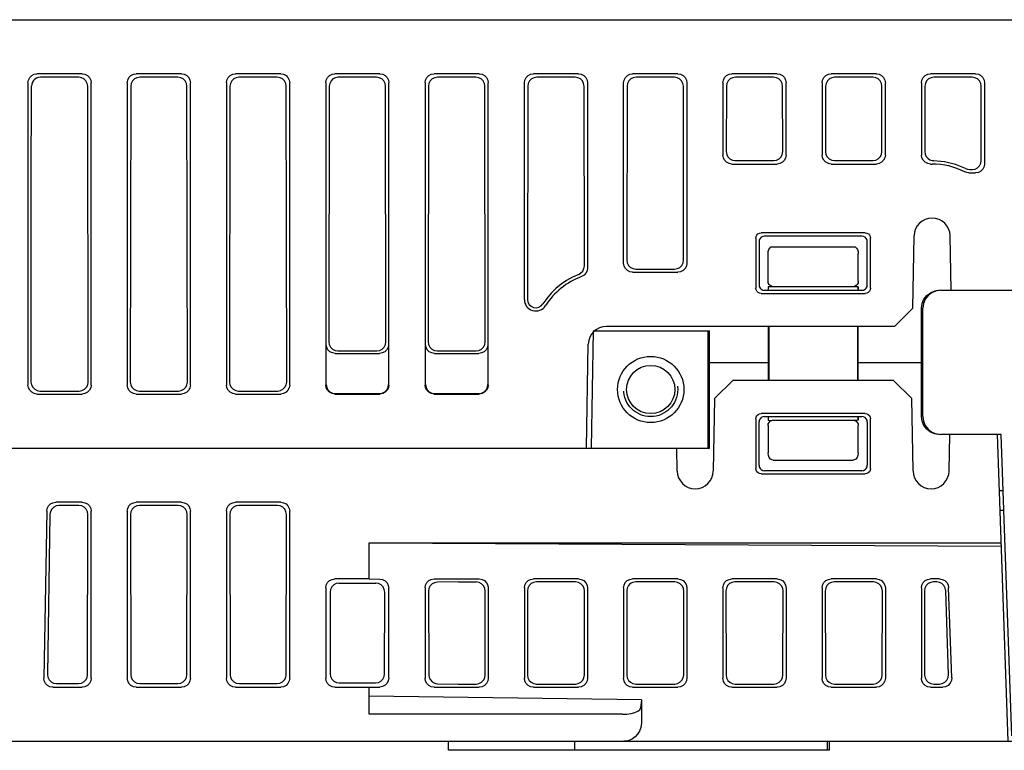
# Model space of a CAD drawing. Extents: x 78 to 816, y 33 to 540.
# Tile 20 of 21: x 676 to 731, y 500 to 540. Entities that reach past the tile are written whole.
import ezdxf

# ---------------------------------------------------------------- set-up
doc = ezdxf.new("R2010")
doc.units = 0
doc.header["$LTSCALE"] = 46.2
doc.linetypes.add('HIDDEN', pattern=[0.2, 0.1, -0.1])
for name, color, linetype in [('ALL_AXIS', 7, 'CONTINUOUS'), ('ALL_FEATURES', 7, 'CONTINUOUS'), ('DEFAULT_2', 8, 'HIDDEN')]:
    doc.layers.add(name, color=color, linetype=linetype)

msp = doc.modelspace()

# ---------------------------------------------------------------- linework, layer by layer
at = {"layer": 'ALL_AXIS', "color": 7, "linetype": 'CONTINUOUS'}
msp.add_line((707.806, 522.75), (707.693, 516.25), dxfattribs=at)
at = {"layer": 'ALL_FEATURES', "color": 7, "linetype": 'CONTINUOUS'}
for p, q in [((640, 540), (778.5, 540)), ((679.502, 537), (676.998, 537)), ((679.309, 536.807), (677.191, 536.807)), ((685.002, 537), (682.498, 537)), ((684.809, 536.807), (682.691, 536.807)), ((690.502, 537), (687.998, 537)), ((690.309, 536.807), (688.191, 536.807)), ((696.002, 537), (693.498, 537)), ((695.809, 536.807), (693.691, 536.807)), ((701.502, 537), (698.998, 537)), ((701.309, 536.807), (699.191, 536.807)), ((707.002, 537), (704.498, 537)), ((706.809, 536.807), (704.691, 536.807)), ((712.502, 537), (709.998, 537)), ((712.309, 536.807), (710.191, 536.807)), ((718.002, 537), (715.498, 537)), ((717.809, 536.807), (715.691, 536.807)), ((723.502, 537), (720.998, 537)), ((723.309, 536.807), (721.191, 536.807)), ((729.002, 537), (726.498, 537)), ((728.809, 536.807), (726.691, 536.807)), ((676.5, 536.502), (676.5, 519.748)), ((679.833, 519.915), (679.808, 536.31)), ((680, 519.748), (680, 536.502)), ((682, 536.502), (682, 519.748)), ((682.192, 536.31), (682.167, 519.915)), ((685.333, 519.915), (685.308, 536.31)), ((685.5, 519.748), (685.5, 536.502)), ((687.5, 536.502), (687.5, 519.748)), ((687.692, 536.31), (687.667, 519.915)), ((690.833, 519.915), (690.808, 536.31)), ((691, 519.748), (691, 536.502)), ((693, 536.502), (693, 519.748)), ((693.192, 536.31), (693.171, 522.142)), ((696.329, 522.142), (696.308, 536.31)), ((696.5, 519.748), (696.5, 536.502)), ((698.5, 536.502), (698.5, 519.748)), ((698.692, 536.31), (698.671, 522.142)), ((701.829, 522.142), (701.808, 536.31)), ((702, 519.748), (702, 536.502)), ((704, 524.491), (704, 536.502)), ((704.192, 536.31), (704.174, 524.491)), ((707.323, 526.348), (707.308, 536.31)), ((707.5, 536.502), (707.5, 526.226)), ((709.5, 526.498), (709.5, 536.502)), ((709.692, 536.31), (709.678, 526.676)), ((712.822, 526.676), (712.808, 536.31)), ((713, 536.502), (713, 526.498)), ((715, 536.502), (715, 532.498)), ((715.192, 536.31), (715.187, 532.685)), ((718.313, 532.685), (718.308, 536.31)), ((718.5, 532.498), (718.5, 536.502)), ((720.5, 536.502), (720.5, 532.498)), ((720.692, 536.31), (720.687, 532.685)), ((723.813, 532.685), (723.808, 536.31)), ((724, 532.498), (724, 536.502)), ((726, 536.502), (726, 532.498)), ((726.192, 536.31), (726.187, 532.684)), ((729.314, 532.197), (729.308, 536.31)), ((729.5, 536.502), (729.5, 532.011)), ((715.498, 532), (718.002, 532)), ((715.684, 532.186), (717.816, 532.186)), ((720.998, 532), (723.502, 532)), ((721.184, 532.186), (723.316, 532.186)), ((726.498, 532), (726.587, 532)), ((728.623, 531.513), (729.002, 531.513)), ((728.667, 531.698), (728.817, 531.698)), ((722.881, 528.18), (717.119, 528.18)), ((716.821, 527.88), (716.825, 525.123)), ((717, 527.701), (717, 525.299)), ((722.701, 528), (717.299, 528)), ((723, 525.299), (723, 527.701)), ((723.175, 525.123), (723.179, 527.88)), ((725.517, 524), (725.588, 528.017)), ((727.64, 525), (727.587, 528.017)), ((717.5, 525.5), (717.5, 527.027)), ((717.664, 527.4), (722.336, 527.4)), ((722.5, 525.5), (722.5, 527.027)), ((709.998, 526), (712.502, 526)), ((710.175, 526.177), (712.325, 526.177)), ((717.124, 524.825), (722.876, 524.825)), ((717.298, 525), (722.702, 525)), ((717.5, 525.199), (717.5, 525)), ((717.5, 525.197), (717.507, 525)), ((722.2, 525.2), (717.8, 525.2)), ((722.5, 525.197), (722.493, 525)), ((722.5, 525), (722.5, 525.199)), ((727.074, 525), (752.227, 525)), ((724.5, 523), (725.517, 524)), ((726.002, 521), (726.001, 524)), ((726.073, 518), (726.073, 524)), ((707.806, 522.75), (714.249, 522.75)), ((724.5, 523), (708.543, 523)), ((714.177, 516.25), (714.177, 522.75)), ((714.248, 521), (714.249, 522.75)), ((717.499, 523), (717.498, 521)), ((717.535, 523), (717.535, 520)), ((722.465, 523), (722.465, 520)), ((722.502, 521), (722.501, 523)), ((693.026, 519.774), (693.026, 521.998)), ((693.524, 521.5), (695.976, 521.5)), ((693.668, 521.644), (695.832, 521.644)), ((696.474, 521.998), (696.474, 519.774)), ((698.526, 519.774), (698.526, 521.998)), ((699.024, 521.5), (701.476, 521.5)), ((699.168, 521.644), (701.332, 521.644)), ((701.974, 521.998), (701.974, 519.774)), ((707.443, 516.25), (707.543, 522.017)), ((714.248, 521), (717.498, 521)), ((714.25, 516.25), (714.248, 521)), ((717.498, 521), (717.498, 520)), ((722.502, 521), (726.002, 521)), ((722.502, 520), (722.502, 521)), ((726.001, 518), (726.002, 521)), ((715.552, 520), (714.535, 519)), ((724.448, 520), (715.552, 520)), ((725.465, 519), (724.448, 520)), ((677.165, 519.416), (679.335, 519.416)), ((682.665, 519.416), (684.835, 519.416)), ((688.165, 519.416), (690.335, 519.416)), ((676.998, 519.25), (679.502, 519.25)), ((682.498, 519.25), (685.002, 519.25)), ((687.998, 519.25), (690.502, 519.25)), ((693.498, 519.25), (696.002, 519.25)), ((693.524, 519.276), (695.976, 519.276)), ((698.998, 519.25), (701.502, 519.25)), ((699.024, 519.276), (701.476, 519.276)), ((714.535, 519), (714.465, 514.983)), ((725.535, 514.983), (725.465, 519)), ((716.826, 517.875), (716.822, 515.121)), ((717, 515.299), (717, 517.701)), ((722.875, 518.173), (717.125, 518.173)), ((717.298, 518), (722.702, 518)), ((717.5, 518), (717.5, 517.8)), ((717.507, 518), (717.5, 517.788)), ((717.5, 517.8), (717.712, 517.786)), ((717.8, 517.8), (722.2, 517.8)), ((722.5, 517.8), (722.288, 517.786)), ((722.493, 518), (722.5, 517.793)), ((722.5, 517.8), (722.5, 518)), ((723, 517.701), (723, 515.299)), ((723.178, 515.121), (723.174, 517.875)), ((717.5, 517.5), (717.5, 515.99)), ((722.5, 515.99), (722.5, 517.5)), ((730.417, 517), (727.074, 517)), ((727.535, 514.983), (727.57, 517)), ((730.8, 500), (730.206, 517)), ((731, 500.3), (730.417, 517)), ((675.383, 516.25), (714.25, 516.25)), ((712.465, 514.983), (712.443, 516.25)), ((717.793, 515.576), (722.207, 515.576)), ((722.701, 515), (717.299, 515)), ((717.121, 514.822), (722.879, 514.822)), ((730.315, 513.9), (730.525, 513.9)), ((677.54, 512.761), (677.378, 503.507)), ((679.502, 513.25), (678.038, 513.25)), ((679.321, 513.069), (678.215, 513.069)), ((685.002, 513.25), (682.498, 513.25)), ((684.821, 513.069), (682.679, 513.069)), ((690.502, 513.25), (687.998, 513.25)), ((690.321, 513.069), (688.179, 513.069)), ((730.564, 512.785), (730.354, 512.785)), ((677.718, 512.579), (677.577, 503.702)), ((679.805, 503.693), (679.818, 512.57)), ((680, 503.498), (680, 512.752)), ((682, 512.752), (682, 503.498)), ((682.182, 512.57), (682.195, 503.693)), ((685.305, 503.693), (685.318, 512.57)), ((685.5, 503.498), (685.5, 512.752)), ((687.5, 512.752), (687.5, 503.498)), ((687.682, 512.57), (687.695, 503.693)), ((690.805, 503.693), (690.818, 512.57)), ((691, 503.498), (691, 512.752)), ((695.4, 511), (730.416, 511)), ((695.4, 511), (730.422, 510.812)), ((695.4, 509), (695.4, 511)), ((695.4, 509), (693.498, 509)), ((695.4, 509), (695.994, 508.992)), ((698.998, 509), (701.502, 509)), ((707.002, 509), (704.498, 509)), ((712.502, 509), (709.998, 509)), ((718.002, 509), (715.498, 509)), ((723.502, 509), (720.998, 509)), ((727.003, 509), (726.498, 509)), ((693, 508.502), (693, 503.498)), ((693.731, 508.767), (695.769, 508.767)), ((696.485, 503.513), (696.485, 508.487)), ((698.5, 508.509), (698.5, 503.491)), ((700.35, 508.834), (699.183, 508.818)), ((700.35, 508.834), (701.338, 508.834)), ((702, 508.495), (702, 503.505)), ((704, 508.509), (704, 503.491)), ((706.838, 508.834), (704.667, 508.834)), ((707.5, 508.495), (707.5, 503.505)), ((709.5, 508.509), (709.5, 503.491)), ((712.338, 508.834), (710.167, 508.834)), ((713, 508.495), (713, 503.505)), ((715, 508.509), (715, 503.491)), ((717.838, 508.834), (715.667, 508.834)), ((718.5, 508.495), (718.5, 503.505)), ((720.5, 508.509), (720.5, 503.491)), ((723.338, 508.834), (721.167, 508.834)), ((724, 508.495), (724, 503.505)), ((726, 508.509), (726, 503.491)), ((726.844, 508.834), (726.667, 508.834)), ((727.675, 503.522), (727.501, 508.513)), ((693.234, 508.268), (693.241, 503.739)), ((696.259, 503.739), (696.266, 508.268)), ((698.692, 508.319), (698.699, 503.688)), ((701.828, 503.679), (701.835, 508.328)), ((704.17, 508.341), (704.177, 503.666)), ((707.328, 503.679), (707.335, 508.328)), ((709.67, 508.341), (709.677, 503.666)), ((712.828, 503.679), (712.835, 508.328)), ((715.17, 508.341), (715.177, 503.666)), ((718.328, 503.679), (718.335, 508.328)), ((720.67, 508.341), (720.677, 503.666)), ((723.828, 503.679), (723.835, 508.328)), ((726.17, 508.341), (726.177, 503.666)), ((727.497, 503.697), (727.342, 508.346)), ((677.876, 503), (679.502, 503)), ((678.076, 503.196), (679.306, 503.196)), ((682.498, 503), (685.002, 503)), ((682.694, 503.196), (684.806, 503.196)), ((687.998, 503), (690.502, 503)), ((688.194, 503.196), (690.306, 503.196)), ((693.498, 503), (695.4, 503)), ((693.74, 503.242), (695.76, 503.242)), ((695.4, 503), (695.994, 503.008)), ((695.4, 501.5), (695.4, 503)), ((698.998, 503), (701.502, 503)), ((699.191, 503.191), (700.342, 503.175)), ((700.342, 503.175), (701.329, 503.175)), ((704.498, 503), (707.002, 503)), ((704.676, 503.175), (706.829, 503.175)), ((709.998, 503), (712.502, 503)), ((710.176, 503.175), (712.329, 503.175)), ((715.498, 503), (718.002, 503)), ((715.676, 503.175), (717.829, 503.175)), ((720.998, 503), (723.502, 503)), ((721.176, 503.175), (723.329, 503.175)), ((726.498, 503), (727.178, 503)), ((726.676, 503.175), (726.998, 503.175)), ((710.481, 502.299), (695.4, 502.5)), ((710.481, 502.299), (710.434, 501.834)), ((710.481, 502.299), (710.481, 501)), ((709.434, 501.5), (695.4, 501.5)), ((649.49, 500), (775.6, 500)), ((699.8, 499.5), (699.8, 500)), ((706.8, 499.5), (706.8, 500)), ((716.3, 500), (716.299, 500.005)), ((720.8, 499.5), (720.8, 500)), ((720.9, 499.5), (720.9, 500)), ((720.9, 499.5), (699.8, 499.5))]:
    msp.add_line(p, q, dxfattribs=at)
for points in [[(676.5, 536.502), (676.524, 536.656), (676.595, 536.795), (676.705, 536.905), (676.844, 536.976), (676.998, 537)], [(677.191, 536.807), (677.078, 536.794), (676.973, 536.757), (676.878, 536.697)], [(679.808, 536.31), (679.783, 536.464), (679.712, 536.602), (679.602, 536.712), (679.463, 536.783), (679.309, 536.807)], [(679.502, 537), (679.656, 536.976), (679.795, 536.905), (679.905, 536.795), (679.976, 536.656), (680, 536.502)], [(682, 536.502), (682.024, 536.656), (682.095, 536.795), (682.205, 536.905), (682.344, 536.976), (682.498, 537)], [(682.691, 536.807), (682.537, 536.783), (682.398, 536.712), (682.288, 536.602), (682.217, 536.464), (682.192, 536.31)], [(685.308, 536.31), (685.283, 536.464), (685.212, 536.602), (685.102, 536.712), (684.963, 536.783), (684.809, 536.807)], [(685.002, 537), (685.156, 536.976), (685.295, 536.905), (685.405, 536.795), (685.476, 536.656), (685.5, 536.502)], [(687.5, 536.502), (687.524, 536.656), (687.595, 536.795), (687.705, 536.905), (687.844, 536.976), (687.998, 537)], [(688.191, 536.807), (688.037, 536.783), (687.898, 536.712), (687.788, 536.602), (687.717, 536.464), (687.692, 536.31)], [(690.808, 536.31), (690.783, 536.464), (690.712, 536.602), (690.602, 536.712), (690.463, 536.783), (690.309, 536.807)], [(690.502, 537), (690.656, 536.976), (690.795, 536.905), (690.905, 536.795), (690.976, 536.656), (691, 536.502)], [(693, 536.502), (693.024, 536.656), (693.095, 536.795), (693.205, 536.905), (693.344, 536.976), (693.498, 537)], [(693.691, 536.807), (693.537, 536.783), (693.398, 536.712), (693.288, 536.602), (693.217, 536.464), (693.192, 536.31)], [(696.308, 536.31), (696.283, 536.464), (696.212, 536.602), (696.102, 536.712), (695.963, 536.783), (695.809, 536.807)], [(696.002, 537), (696.156, 536.976), (696.295, 536.905), (696.405, 536.795), (696.476, 536.656), (696.5, 536.502)], [(698.5, 536.502), (698.524, 536.656), (698.595, 536.795), (698.705, 536.905), (698.844, 536.976), (698.998, 537)], [(699.191, 536.807), (699.037, 536.783), (698.898, 536.712), (698.788, 536.602), (698.717, 536.464), (698.692, 536.31)], [(701.808, 536.31), (701.783, 536.464), (701.712, 536.602), (701.602, 536.712), (701.463, 536.783), (701.309, 536.807)], [(701.502, 537), (701.656, 536.976), (701.795, 536.905), (701.905, 536.795), (701.976, 536.656), (702, 536.502)], [(704, 536.502), (704.024, 536.656), (704.095, 536.795), (704.205, 536.905), (704.344, 536.976), (704.498, 537)], [(704.691, 536.807), (704.537, 536.783), (704.398, 536.712), (704.288, 536.602), (704.217, 536.464), (704.192, 536.31)], [(707.308, 536.31), (707.283, 536.464), (707.212, 536.602), (707.102, 536.712), (706.963, 536.783), (706.809, 536.807)], [(707.002, 537), (707.156, 536.976), (707.295, 536.905), (707.405, 536.795), (707.476, 536.656), (707.5, 536.502)], [(709.5, 536.502), (709.524, 536.656), (709.595, 536.795), (709.705, 536.905), (709.844, 536.976), (709.998, 537)], [(710.191, 536.807), (710.037, 536.783), (709.898, 536.712), (709.788, 536.602), (709.717, 536.464), (709.692, 536.31)], [(712.808, 536.31), (712.783, 536.464), (712.712, 536.602), (712.602, 536.712), (712.463, 536.783), (712.309, 536.807)], [(712.502, 537), (712.656, 536.976), (712.795, 536.905), (712.905, 536.795), (712.976, 536.656), (713, 536.502)], [(715, 536.502), (715.024, 536.656), (715.095, 536.795), (715.205, 536.905), (715.344, 536.976), (715.498, 537)], [(715.691, 536.807), (715.537, 536.783), (715.398, 536.712), (715.288, 536.602), (715.217, 536.464), (715.192, 536.31)], [(718.308, 536.31), (718.283, 536.464), (718.212, 536.602), (718.102, 536.712), (717.963, 536.783), (717.809, 536.807)], [(718.002, 537), (718.156, 536.976), (718.295, 536.905), (718.405, 536.795), (718.476, 536.656), (718.5, 536.502)], [(720.5, 536.502), (720.524, 536.656), (720.595, 536.795), (720.705, 536.905), (720.844, 536.976), (720.998, 537)], [(721.191, 536.807), (721.037, 536.783), (720.898, 536.712), (720.788, 536.602), (720.717, 536.464), (720.692, 536.31)], [(723.808, 536.31), (723.783, 536.464), (723.712, 536.602), (723.602, 536.712), (723.463, 536.783), (723.309, 536.807)], [(723.502, 537), (723.656, 536.976), (723.795, 536.905), (723.905, 536.795), (723.976, 536.656), (724, 536.502)], [(726, 536.502), (726.024, 536.656), (726.095, 536.795), (726.205, 536.905), (726.344, 536.976), (726.498, 537)], [(726.691, 536.807), (726.537, 536.783), (726.398, 536.712), (726.288, 536.602), (726.217, 536.464), (726.192, 536.31)], [(729.308, 536.31), (729.283, 536.464), (729.212, 536.602), (729.102, 536.712), (728.963, 536.783), (728.809, 536.807)], [(729.002, 537), (729.156, 536.976), (729.295, 536.905), (729.405, 536.795), (729.476, 536.656), (729.5, 536.502)], [(676.668, 519.916), (676.675, 525.334), (676.684, 530.831), (676.694, 536.308)], [(676.878, 536.697), (676.803, 536.621), (676.744, 536.528), (676.707, 536.42), (676.694, 536.308)], [(715.498, 532), (715.344, 532.024), (715.205, 532.095), (715.095, 532.205), (715.024, 532.344), (715, 532.498)], [(715.187, 532.685), (715.211, 532.53), (715.281, 532.391), (715.391, 532.281), (715.53, 532.21), (715.684, 532.186)], [(717.816, 532.186), (717.97, 532.21), (718.109, 532.281), (718.219, 532.391), (718.289, 532.53), (718.313, 532.685)], [(718.5, 532.498), (718.476, 532.344), (718.405, 532.205), (718.295, 532.095), (718.156, 532.024), (718.002, 532)], [(720.998, 532), (720.844, 532.024), (720.705, 532.095), (720.595, 532.205), (720.524, 532.344), (720.5, 532.498)], [(720.687, 532.685), (720.711, 532.53), (720.781, 532.391), (720.891, 532.281), (721.03, 532.21), (721.184, 532.186)], [(723.316, 532.186), (723.47, 532.21), (723.609, 532.281), (723.719, 532.391), (723.789, 532.53), (723.813, 532.685)], [(724, 532.498), (723.976, 532.344), (723.905, 532.205), (723.795, 532.095), (723.656, 532.024), (723.502, 532)], [(726.498, 532), (726.344, 532.024), (726.205, 532.095), (726.095, 532.205), (726.024, 532.344), (726, 532.498)], [(726.187, 532.684), (726.205, 532.548), (726.261, 532.421), (726.347, 532.316), (726.46, 532.238), (726.587, 532.186)], [(726.587, 532.186), (726.631, 532.188), (726.674, 532.185)], [(728.446, 531.75), (727.879, 531.981), (727.283, 532.128), (726.674, 532.185)], [(728.817, 531.698), (728.971, 531.723), (729.11, 531.793), (729.219, 531.903), (729.29, 532.042), (729.314, 532.197)], [(729.5, 532.011), (729.476, 531.857), (729.405, 531.718), (729.295, 531.608), (729.156, 531.538), (729.002, 531.513)], [(728.623, 531.513), (728.507, 531.527), (728.397, 531.567)], [(728.446, 531.75), (728.553, 531.711), (728.667, 531.698)], [(716.821, 527.88), (716.835, 527.973), (716.877, 528.056), (716.943, 528.122), (717.027, 528.165), (717.119, 528.18)], [(722.881, 528.18), (722.973, 528.165), (723.057, 528.122), (723.123, 528.056), (723.165, 527.973), (723.179, 527.88)], [(717.299, 528), (717.207, 527.985), (717.123, 527.943), (717.057, 527.877), (717.015, 527.794), (717, 527.701)], [(723, 527.701), (722.985, 527.794), (722.943, 527.877), (722.877, 527.943), (722.793, 527.985), (722.701, 528)], [(717.5, 527.027), (717.513, 527.15), (717.548, 527.255), (717.6, 527.339), (717.664, 527.4)], [(722.336, 527.4), (722.4, 527.339), (722.452, 527.255), (722.487, 527.15), (722.5, 527.027)], [(709.998, 526), (709.844, 526.024), (709.705, 526.095), (709.595, 526.205), (709.524, 526.344), (709.5, 526.498)], [(709.678, 526.676), (709.702, 526.521), (709.772, 526.382), (709.882, 526.272), (710.021, 526.201), (710.175, 526.177)], [(712.325, 526.177), (712.479, 526.201), (712.618, 526.272), (712.728, 526.382), (712.798, 526.521), (712.822, 526.676)], [(713, 526.498), (712.976, 526.344), (712.905, 526.205), (712.795, 526.095), (712.656, 526.024), (712.502, 526)], [(707.009, 525.884), (706.667, 525.731), (706.341, 525.548), (706.033, 525.337), (705.745, 525.098), (705.479, 524.835), (705.238, 524.549), (705.023, 524.243)], [(707.009, 525.884), (707.137, 525.959), (707.237, 526.068), (707.301, 526.201), (707.323, 526.348)], [(707.5, 526.226), (707.477, 526.076), (707.41, 525.94), (707.306, 525.831), (707.173, 525.758)], [(717, 525.299), (717.015, 525.206), (717.057, 525.123), (717.123, 525.057), (717.206, 525.015), (717.298, 525)], [(717.8, 525.2), (717.707, 525.215), (717.624, 525.257), (717.557, 525.323), (717.515, 525.407), (717.5, 525.5)], [(722.5, 525.5), (722.485, 525.407), (722.443, 525.323), (722.376, 525.257), (722.293, 525.215), (722.2, 525.2)], [(722.702, 525), (722.794, 525.015), (722.877, 525.057), (722.943, 525.123), (722.985, 525.206), (723, 525.299)], [(717.124, 524.825), (717.031, 524.84), (716.948, 524.882), (716.882, 524.948), (716.84, 525.031), (716.825, 525.123)], [(717.8, 525.199), (717.7, 525.197), (717.6, 525.197), (717.5, 525.199)], [(722.5, 525.199), (722.4, 525.197), (722.3, 525.197), (722.2, 525.199)], [(723.175, 525.123), (723.16, 525.031), (723.118, 524.948), (723.052, 524.882), (722.969, 524.84), (722.876, 524.825)], [(726.001, 524), (726.035, 524.259), (726.134, 524.5), (726.293, 524.707), (726.5, 524.866), (726.742, 524.966), (727.001, 525)], [(727.074, 525), (726.815, 524.966), (726.574, 524.866), (726.366, 524.707), (726.207, 524.5), (726.107, 524.259), (726.073, 524)], [(704.174, 524.491), (704.197, 524.346), (704.265, 524.215), (704.371, 524.112), (704.505, 524.048), (704.652, 524.03), (704.798, 524.059), (704.926, 524.134), (705.023, 524.243)], [(693.171, 522.142), (693.195, 521.988), (693.265, 521.849), (693.375, 521.739), (693.514, 521.668), (693.668, 521.644)], [(695.832, 521.644), (695.986, 521.668), (696.125, 521.739), (696.235, 521.849), (696.305, 521.988), (696.329, 522.142)], [(698.671, 522.142), (698.695, 521.988), (698.765, 521.849), (698.875, 521.739), (699.014, 521.668), (699.168, 521.644)], [(701.332, 521.644), (701.486, 521.668), (701.625, 521.739), (701.735, 521.849), (701.805, 521.988), (701.829, 522.142)], [(693.524, 521.5), (693.37, 521.524), (693.231, 521.595), (693.121, 521.705), (693.051, 521.844), (693.026, 521.998)], [(696.474, 521.998), (696.449, 521.844), (696.379, 521.705), (696.269, 521.595), (696.13, 521.524), (695.976, 521.5)], [(699.024, 521.5), (698.87, 521.524), (698.731, 521.595), (698.621, 521.705), (698.551, 521.844), (698.526, 521.998)], [(701.974, 521.998), (701.949, 521.844), (701.879, 521.705), (701.769, 521.595), (701.63, 521.524), (701.476, 521.5)], [(676.667, 519.915), (676.691, 519.76), (676.762, 519.622), (676.872, 519.512), (677.01, 519.441), (677.165, 519.416)], [(679.335, 519.416), (679.49, 519.441), (679.628, 519.512), (679.738, 519.622), (679.809, 519.76), (679.833, 519.915)], [(682.167, 519.915), (682.191, 519.76), (682.262, 519.622), (682.372, 519.512), (682.51, 519.441), (682.665, 519.416)], [(684.835, 519.416), (684.99, 519.441), (685.128, 519.512), (685.238, 519.622), (685.309, 519.76), (685.333, 519.915)], [(687.667, 519.915), (687.691, 519.76), (687.762, 519.622), (687.872, 519.512), (688.01, 519.441), (688.165, 519.416)], [(690.335, 519.416), (690.49, 519.441), (690.628, 519.512), (690.738, 519.622), (690.809, 519.76), (690.833, 519.915)], [(676.998, 519.25), (676.844, 519.274), (676.705, 519.345), (676.595, 519.455), (676.524, 519.594), (676.5, 519.748)], [(680, 519.748), (679.976, 519.594), (679.905, 519.455), (679.795, 519.345), (679.656, 519.274), (679.502, 519.25)], [(682.498, 519.25), (682.344, 519.274), (682.205, 519.345), (682.095, 519.455), (682.024, 519.594), (682, 519.748)], [(685.5, 519.748), (685.476, 519.594), (685.405, 519.455), (685.295, 519.345), (685.156, 519.274), (685.002, 519.25)], [(687.998, 519.25), (687.844, 519.274), (687.705, 519.345), (687.595, 519.455), (687.524, 519.594), (687.5, 519.748)], [(691, 519.748), (690.976, 519.594), (690.905, 519.455), (690.795, 519.345), (690.656, 519.274), (690.502, 519.25)], [(693.498, 519.25), (693.344, 519.274), (693.205, 519.345), (693.095, 519.455), (693.024, 519.594), (693, 519.748)], [(693.026, 519.774), (693.051, 519.62), (693.121, 519.481), (693.231, 519.371), (693.37, 519.301), (693.524, 519.276)], [(695.976, 519.276), (696.13, 519.301), (696.269, 519.371), (696.379, 519.481), (696.449, 519.62), (696.474, 519.774)], [(696.5, 519.748), (696.476, 519.594), (696.405, 519.455), (696.295, 519.345), (696.156, 519.274), (696.002, 519.25)], [(698.998, 519.25), (698.844, 519.274), (698.705, 519.345), (698.595, 519.455), (698.524, 519.594), (698.5, 519.748)], [(698.526, 519.774), (698.551, 519.62), (698.621, 519.481), (698.731, 519.371), (698.87, 519.301), (699.024, 519.276)], [(701.476, 519.276), (701.63, 519.301), (701.769, 519.371), (701.879, 519.481), (701.949, 519.62), (701.974, 519.774)], [(702, 519.748), (701.976, 519.594), (701.905, 519.455), (701.795, 519.345), (701.656, 519.274), (701.502, 519.25)], [(716.826, 517.875), (716.841, 517.968), (716.884, 518.051), (716.949, 518.117), (717.033, 518.159), (717.125, 518.173)], [(717.298, 518), (717.206, 517.985), (717.123, 517.943), (717.057, 517.877), (717.015, 517.794), (717, 517.701)], [(717.5, 517.5), (717.515, 517.594), (717.559, 517.678), (717.626, 517.744), (717.712, 517.786)], [(717.712, 517.786), (717.741, 517.794), (717.77, 517.799), (717.8, 517.8)], [(722.2, 517.8), (722.23, 517.799), (722.259, 517.794), (722.288, 517.786)], [(722.288, 517.786), (722.374, 517.744), (722.441, 517.678), (722.485, 517.594), (722.5, 517.5)], [(723, 517.701), (722.985, 517.794), (722.943, 517.877), (722.877, 517.943), (722.794, 517.985), (722.702, 518)], [(722.875, 518.173), (722.967, 518.159), (723.051, 518.117), (723.116, 518.051), (723.159, 517.968), (723.174, 517.875)], [(727.001, 517), (726.742, 517.034), (726.5, 517.134), (726.293, 517.293), (726.134, 517.5), (726.035, 517.741), (726.001, 518)], [(726.073, 518), (726.107, 517.741), (726.207, 517.5), (726.366, 517.293), (726.574, 517.134), (726.815, 517.034), (727.074, 517)], [(717.793, 515.576), (717.708, 515.594), (717.628, 515.647), (717.562, 515.735), (717.517, 515.851), (717.5, 515.99)], [(722.5, 515.99), (722.483, 515.851), (722.438, 515.735), (722.372, 515.647), (722.292, 515.594), (722.207, 515.576)], [(717.121, 514.822), (717.028, 514.837), (716.945, 514.879), (716.879, 514.945), (716.837, 515.029), (716.822, 515.121)], [(717, 515.299), (717.015, 515.206), (717.057, 515.123), (717.123, 515.057), (717.207, 515.015), (717.299, 515)], [(722.701, 515), (722.793, 515.015), (722.877, 515.057), (722.943, 515.123), (722.985, 515.206), (723, 515.299)], [(723.178, 515.121), (723.163, 515.029), (723.121, 514.945), (723.055, 514.879), (722.972, 514.837), (722.879, 514.822)], [(677.54, 512.761), (677.566, 512.913), (677.638, 513.049), (677.747, 513.157), (677.885, 513.226), (678.038, 513.25)], [(678.215, 513.069), (678.063, 513.045), (677.925, 512.976), (677.816, 512.868), (677.744, 512.732), (677.718, 512.579)], [(679.818, 512.57), (679.794, 512.725), (679.724, 512.864), (679.614, 512.974), (679.475, 513.045), (679.321, 513.069)], [(679.502, 513.25), (679.656, 513.226), (679.795, 513.155), (679.905, 513.045), (679.976, 512.906), (680, 512.752)], [(682, 512.752), (682.024, 512.906), (682.095, 513.045), (682.205, 513.155), (682.344, 513.226), (682.498, 513.25)], [(682.679, 513.069), (682.525, 513.045), (682.386, 512.974), (682.276, 512.864), (682.206, 512.725), (682.182, 512.57)], [(685.318, 512.57), (685.294, 512.725), (685.224, 512.864), (685.114, 512.974), (684.975, 513.045), (684.821, 513.069)], [(685.002, 513.25), (685.156, 513.226), (685.295, 513.155), (685.405, 513.045), (685.476, 512.906), (685.5, 512.752)], [(687.5, 512.752), (687.524, 512.906), (687.595, 513.045), (687.705, 513.155), (687.844, 513.226), (687.998, 513.25)], [(688.179, 513.069), (688.025, 513.045), (687.886, 512.974), (687.776, 512.864), (687.706, 512.725), (687.682, 512.57)], [(690.818, 512.57), (690.794, 512.725), (690.724, 512.864), (690.614, 512.974), (690.475, 513.045), (690.321, 513.069)], [(690.502, 513.25), (690.656, 513.226), (690.795, 513.155), (690.905, 513.045), (690.976, 512.906), (691, 512.752)], [(693, 508.502), (693.024, 508.656), (693.095, 508.795), (693.205, 508.905), (693.344, 508.976), (693.498, 509)], [(695.994, 508.992), (696.146, 508.966), (696.283, 508.893), (696.392, 508.782), (696.461, 508.642), (696.485, 508.487)], [(698.5, 508.509), (698.524, 508.66), (698.593, 508.796), (698.702, 508.904), (698.841, 508.975), (698.998, 509)], [(701.502, 509), (701.655, 508.975), (701.794, 508.904), (701.905, 508.792), (701.976, 508.651), (702, 508.495)], [(704, 508.509), (704.024, 508.66), (704.093, 508.796), (704.202, 508.904), (704.341, 508.975), (704.498, 509)], [(707.002, 509), (707.155, 508.975), (707.294, 508.904), (707.405, 508.792), (707.476, 508.651), (707.5, 508.495)], [(709.5, 508.509), (709.524, 508.66), (709.593, 508.796), (709.702, 508.904), (709.841, 508.975), (709.998, 509)], [(712.502, 509), (712.655, 508.975), (712.794, 508.904), (712.905, 508.792), (712.976, 508.651), (713, 508.495)], [(715, 508.509), (715.024, 508.66), (715.093, 508.796), (715.202, 508.904), (715.341, 508.975), (715.498, 509)], [(718.002, 509), (718.155, 508.975), (718.294, 508.904), (718.405, 508.792), (718.476, 508.651), (718.5, 508.495)], [(720.5, 508.509), (720.524, 508.66), (720.593, 508.796), (720.702, 508.904), (720.841, 508.975), (720.998, 509)], [(723.502, 509), (723.655, 508.975), (723.794, 508.904), (723.905, 508.792), (723.976, 508.651), (724, 508.495)], [(726, 508.509), (726.024, 508.66), (726.093, 508.796), (726.202, 508.904), (726.341, 508.975), (726.498, 509)], [(727.003, 509), (727.153, 508.976), (727.29, 508.908), (727.4, 508.8), (727.472, 508.664), (727.501, 508.513)], [(693.731, 508.767), (693.577, 508.742), (693.438, 508.672), (693.329, 508.562), (693.258, 508.423), (693.234, 508.268)], [(696.266, 508.268), (696.242, 508.423), (696.171, 508.562), (696.062, 508.672), (695.923, 508.742), (695.769, 508.767)], [(699.183, 508.818), (699.03, 508.792), (698.893, 508.72), (698.785, 508.611), (698.716, 508.473), (698.692, 508.319)], [(701.835, 508.328), (701.811, 508.484), (701.74, 508.625), (701.63, 508.737), (701.491, 508.809), (701.338, 508.834)], [(704.667, 508.834), (704.51, 508.809), (704.371, 508.738), (704.262, 508.629), (704.193, 508.493), (704.17, 508.341)], [(707.335, 508.328), (707.311, 508.484), (707.24, 508.625), (707.13, 508.737), (706.991, 508.809), (706.838, 508.834)], [(710.167, 508.834), (710.01, 508.809), (709.871, 508.738), (709.762, 508.629), (709.693, 508.493), (709.67, 508.341)], [(712.835, 508.328), (712.811, 508.484), (712.74, 508.625), (712.63, 508.737), (712.491, 508.809), (712.338, 508.834)], [(715.667, 508.834), (715.51, 508.809), (715.371, 508.738), (715.262, 508.629), (715.193, 508.493), (715.17, 508.341)], [(718.335, 508.328), (718.311, 508.484), (718.24, 508.625), (718.13, 508.737), (717.991, 508.809), (717.838, 508.834)], [(721.167, 508.834), (721.01, 508.809), (720.871, 508.738), (720.762, 508.629), (720.693, 508.493), (720.67, 508.341)], [(723.835, 508.328), (723.811, 508.484), (723.74, 508.625), (723.63, 508.737), (723.491, 508.809), (723.338, 508.834)], [(726.667, 508.834), (726.51, 508.809), (726.371, 508.738), (726.262, 508.629), (726.193, 508.493), (726.17, 508.341)], [(727.342, 508.346), (727.313, 508.497), (727.241, 508.634), (727.131, 508.741), (726.994, 508.81), (726.844, 508.834)], [(677.876, 503), (677.72, 503.025), (677.58, 503.097), (677.47, 503.209), (677.4, 503.35), (677.378, 503.507)], [(677.577, 503.702), (677.599, 503.546), (677.669, 503.405), (677.779, 503.293), (677.919, 503.221), (678.076, 503.196)], [(679.306, 503.196), (679.46, 503.22), (679.599, 503.291), (679.709, 503.401), (679.78, 503.539), (679.805, 503.693)], [(680, 503.498), (679.976, 503.344), (679.905, 503.205), (679.795, 503.095), (679.656, 503.024), (679.502, 503)], [(682.498, 503), (682.344, 503.024), (682.205, 503.095), (682.095, 503.205), (682.024, 503.344), (682, 503.498)], [(682.195, 503.693), (682.22, 503.539), (682.291, 503.401), (682.401, 503.291), (682.54, 503.22), (682.694, 503.196)], [(684.806, 503.196), (684.96, 503.22), (685.099, 503.291), (685.209, 503.401), (685.28, 503.539), (685.305, 503.693)], [(685.5, 503.498), (685.476, 503.344), (685.405, 503.205), (685.295, 503.095), (685.156, 503.024), (685.002, 503)], [(687.998, 503), (687.844, 503.024), (687.705, 503.095), (687.595, 503.205), (687.524, 503.344), (687.5, 503.498)], [(687.695, 503.693), (687.72, 503.539), (687.791, 503.401), (687.901, 503.291), (688.04, 503.22), (688.194, 503.196)], [(690.306, 503.196), (690.46, 503.22), (690.599, 503.291), (690.709, 503.401), (690.78, 503.539), (690.805, 503.693)], [(691, 503.498), (690.976, 503.344), (690.905, 503.205), (690.795, 503.095), (690.656, 503.024), (690.502, 503)], [(693.498, 503), (693.344, 503.024), (693.205, 503.095), (693.095, 503.205), (693.024, 503.344), (693, 503.498)], [(693.241, 503.739), (693.265, 503.585), (693.336, 503.446), (693.446, 503.337), (693.585, 503.266), (693.74, 503.242)], [(695.76, 503.242), (695.915, 503.266), (696.054, 503.337), (696.164, 503.446), (696.235, 503.585), (696.259, 503.739)], [(696.485, 503.513), (696.461, 503.358), (696.392, 503.218), (696.283, 503.107), (696.146, 503.034), (695.994, 503.008)], [(698.998, 503), (698.841, 503.025), (698.702, 503.096), (698.593, 503.204), (698.524, 503.34), (698.5, 503.491)], [(698.699, 503.688), (698.723, 503.535), (698.793, 503.398), (698.901, 503.288), (699.039, 503.217), (699.191, 503.191)], [(701.329, 503.175), (701.483, 503.2), (701.622, 503.272), (701.732, 503.383), (701.803, 503.524), (701.828, 503.679)], [(702, 503.505), (701.976, 503.349), (701.905, 503.208), (701.794, 503.096), (701.655, 503.025), (701.502, 503)], [(704.498, 503), (704.341, 503.025), (704.202, 503.096), (704.093, 503.204), (704.024, 503.34), (704, 503.491)], [(704.177, 503.666), (704.201, 503.515), (704.27, 503.379), (704.379, 503.271), (704.518, 503.2), (704.676, 503.175)], [(706.829, 503.175), (706.983, 503.2), (707.122, 503.272), (707.232, 503.383), (707.303, 503.524), (707.328, 503.679)], [(707.5, 503.505), (707.476, 503.349), (707.405, 503.208), (707.294, 503.096), (707.155, 503.025), (707.002, 503)], [(709.998, 503), (709.841, 503.025), (709.702, 503.096), (709.593, 503.204), (709.524, 503.34), (709.5, 503.491)], [(709.677, 503.666), (709.701, 503.515), (709.77, 503.379), (709.879, 503.271), (710.018, 503.2), (710.176, 503.175)], [(712.329, 503.175), (712.483, 503.2), (712.622, 503.272), (712.732, 503.383), (712.803, 503.524), (712.828, 503.679)], [(713, 503.505), (712.976, 503.349), (712.905, 503.208), (712.794, 503.096), (712.655, 503.025), (712.502, 503)], [(715.498, 503), (715.341, 503.025), (715.202, 503.096), (715.093, 503.204), (715.024, 503.34), (715, 503.491)], [(715.177, 503.666), (715.201, 503.515), (715.27, 503.379), (715.379, 503.271), (715.518, 503.2), (715.676, 503.175)], [(717.829, 503.175), (717.983, 503.2), (718.122, 503.272), (718.232, 503.383), (718.303, 503.524), (718.328, 503.679)], [(718.5, 503.505), (718.476, 503.349), (718.405, 503.208), (718.294, 503.096), (718.155, 503.025), (718.002, 503)], [(720.998, 503), (720.841, 503.025), (720.702, 503.096), (720.593, 503.204), (720.524, 503.34), (720.5, 503.491)], [(720.677, 503.666), (720.701, 503.515), (720.77, 503.379), (720.879, 503.271), (721.018, 503.2), (721.176, 503.175)], [(723.329, 503.175), (723.483, 503.2), (723.622, 503.272), (723.732, 503.383), (723.803, 503.524), (723.828, 503.679)], [(724, 503.505), (723.976, 503.349), (723.905, 503.208), (723.794, 503.096), (723.655, 503.025), (723.502, 503)], [(726.498, 503), (726.341, 503.025), (726.202, 503.096), (726.093, 503.204), (726.024, 503.34), (726, 503.491)], [(726.177, 503.666), (726.201, 503.515), (726.27, 503.379), (726.379, 503.271), (726.518, 503.2), (726.676, 503.175)], [(726.998, 503.175), (727.155, 503.201), (727.297, 503.276), (727.408, 503.392), (727.477, 503.537), (727.497, 503.697)], [(727.675, 503.522), (727.655, 503.363), (727.586, 503.217), (727.475, 503.101), (727.334, 503.026), (727.178, 503)], [(709.434, 501.5), (709.676, 501.511), (709.912, 501.544), (710.118, 501.596), (710.281, 501.664), (710.39, 501.745), (710.434, 501.834)], [(710.481, 501), (710.455, 500.768), (710.383, 500.562), (710.277, 500.387), (710.147, 500.245), (709.999, 500.136), (709.839, 500.059), (709.675, 500.014), (709.511, 500)], [(715.953, 500), (716.129, 500.001), (716.299, 500.005)]]:
    msp.add_lwpolyline(points, dxfattribs=at)
for radius in [1.837, 1.337]:
    msp.add_circle((711, 519.5), radius, dxfattribs=at)
for centre, radius, start, end in [((726.587, 528), 4, 63.0953, 90), ((726.587, 528), 1, 1, 179), ((708.543, 522), 4, 110.0395, 147.4902), ((704.635, 524.491), 0.635, 180, 327.4902), ((708.543, 522), 1, 90, 179), ((713.465, 515), 1, 181, 359), ((726.535, 515), 1, 181, 359)]:
    msp.add_arc(centre, radius, start, end, dxfattribs=at)
at = {"layer": 'DEFAULT_2', "color": 8, "linetype": 'HIDDEN'}
msp.add_circle((711, 519.5), 1.5, dxfattribs=at)

doc.saveas('drawing.dxf')
